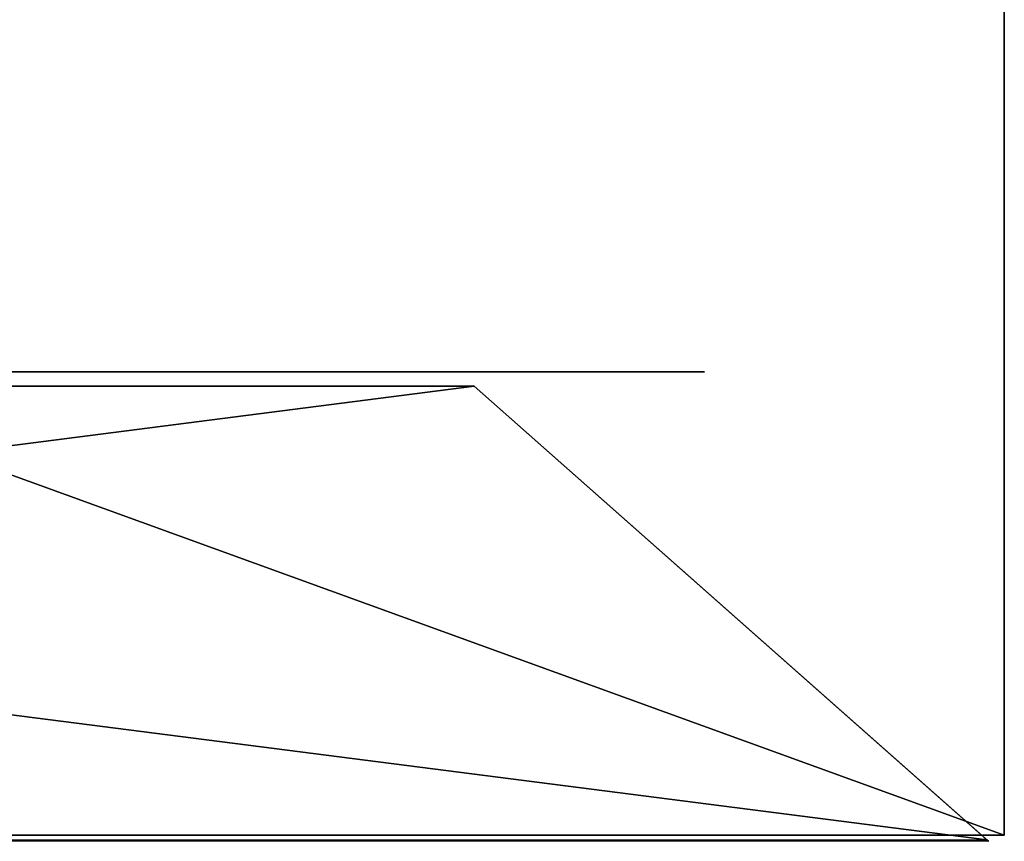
# Model space of a CAD drawing. Header units: millimetres. Extents: x 75 to 225, y 0 to 60.
# Tile 3 of 4: x 189 to 225, y 0 to 30. Entities that reach past the tile are written whole.
import ezdxf

# ---------------------------------------------------------------- set-up
doc = ezdxf.new("R2010")
doc.units = ezdxf.units.MM
doc.header["$LTSCALE"] = 41.718519
for name, color, linetype in [('1', 7, 'CONTINUOUS'), ('10', 7, 'CONTINUOUS'), ('11', 7, 'CONTINUOUS'), ('12', 7, 'CONTINUOUS'), ('13', 7, 'CONTINUOUS'), ('14', 7, 'CONTINUOUS'), ('16', 7, 'CONTINUOUS'), ('17', 7, 'CONTINUOUS'), ('18', 7, 'CONTINUOUS'), ('19', 7, 'CONTINUOUS'), ('2', 7, 'CONTINUOUS'), ('20', 7, 'CONTINUOUS'), ('21', 7, 'CONTINUOUS'), ('22', 7, 'CONTINUOUS'), ('23', 7, 'CONTINUOUS'), ('24', 7, 'CONTINUOUS'), ('3', 7, 'CONTINUOUS'), ('5', 7, 'CONTINUOUS'), ('6', 7, 'CONTINUOUS'), ('7', 7, 'CONTINUOUS'), ('8', 7, 'CONTINUOUS'), ('9', 7, 'CONTINUOUS')]:
    doc.layers.add(name, color=color, linetype=linetype)

msp = doc.modelspace()

# ---------------------------------------------------------------- linework, layer by layer
at = {"layer": '1', "linetype": 'Continuous'}
for points in [[(75, 0.3, -174.138), (225, 0.3, -174.138), (75, 54.7, -174.138), (75, 0.3, -174.138)], [(75, 54.7, -174.138), (225, 0.3, -174.138), (225, 54.7, -174.138), (75, 54.7, -174.138)]]:
    msp.add_3dface(points, dxfattribs=at)
at = {"layer": '10', "linetype": 'Continuous'}
for points in [[(225, 5.617, -196.576), (225, 5.617, -195.451), (225, 3.383, -196.576), (225, 5.617, -196.576)], [(225, 3.383, -196.576), (225, 5.617, -195.451), (225, 3.383, -195.451), (225, 3.383, -196.576)], [(225, 5.553, -196.826), (225, 5.617, -196.576), (225, 3.447, -196.826), (225, 5.553, -196.826)], [(225, 3.447, -196.826), (225, 5.617, -196.576), (225, 3.383, -196.576), (225, 3.447, -196.826)], [(225, 5.426, -197.013), (225, 5.553, -196.826), (225, 3.574, -197.013), (225, 5.426, -197.013)], [(225, 3.574, -197.013), (225, 5.553, -196.826), (225, 3.447, -196.826), (225, 3.574, -197.013)], [(225, 5.234, -197.138), (225, 5.426, -197.013), (225, 3.766, -197.138), (225, 5.234, -197.138)], [(225, 3.766, -197.138), (225, 5.426, -197.013), (225, 3.574, -197.013), (225, 3.766, -197.138)], [(225, 4.979, -197.201), (225, 5.234, -197.138), (225, 4.021, -197.201), (225, 4.979, -197.201)], [(225, 4.021, -197.201), (225, 5.234, -197.138), (225, 3.766, -197.138), (225, 4.021, -197.201)]]:
    msp.add_3dface(points, dxfattribs=at)
at = {"layer": '11', "linetype": 'Continuous'}
for points in [[(225, 5.617, -199.576), (225, 5.617, -199.076), (225, 3.383, -199.576), (225, 5.617, -199.576)], [(225, 3.383, -199.576), (225, 5.617, -199.076), (225, 3.383, -199.076), (225, 3.383, -199.576)], [(225, 3.383, -199.076), (225, 5.617, -199.076), (225, 5.553, -198.826), (225, 3.383, -199.076)], [(225, 5.553, -199.826), (225, 5.617, -199.576), (225, 3.447, -199.826), (225, 5.553, -199.826)], [(225, 3.447, -199.826), (225, 5.617, -199.576), (225, 3.383, -199.576), (225, 3.447, -199.826)], [(225, 5.426, -200.013), (225, 5.553, -199.826), (225, 3.574, -200.013), (225, 5.426, -200.013)], [(225, 3.574, -200.013), (225, 5.553, -199.826), (225, 3.447, -199.826), (225, 3.574, -200.013)], [(225, 3.447, -198.826), (225, 3.383, -199.076), (225, 5.553, -198.826), (225, 3.447, -198.826)], [(225, 5.426, -198.638), (225, 3.447, -198.826), (225, 5.553, -198.826), (225, 5.426, -198.638)], [(225, 5.234, -200.138), (225, 5.426, -200.013), (225, 3.766, -200.138), (225, 5.234, -200.138)], [(225, 3.766, -200.138), (225, 5.426, -200.013), (225, 3.574, -200.013), (225, 3.766, -200.138)], [(225, 3.574, -198.638), (225, 3.447, -198.826), (225, 5.426, -198.638), (225, 3.574, -198.638)], [(225, 5.234, -198.513), (225, 3.574, -198.638), (225, 5.426, -198.638), (225, 5.234, -198.513)], [(225, 4.979, -200.201), (225, 5.234, -200.138), (225, 4.021, -200.201), (225, 4.979, -200.201)], [(225, 4.021, -200.201), (225, 5.234, -200.138), (225, 3.766, -200.138), (225, 4.021, -200.201)], [(225, 3.766, -198.513), (225, 3.574, -198.638), (225, 5.234, -198.513), (225, 3.766, -198.513)], [(225, 4.979, -198.451), (225, 3.766, -198.513), (225, 5.234, -198.513), (225, 4.979, -198.451)], [(225, 4.021, -198.451), (225, 3.766, -198.513), (225, 4.979, -198.451), (225, 4.021, -198.451)]]:
    msp.add_3dface(points, dxfattribs=at)
at = {"layer": '12', "linetype": 'Continuous'}
for points in [[(205.553, 16.763, -193.585), (224.415, 0.075, -174.723), (75.585, 0.075, -174.723), (205.553, 16.763, -193.585)], [(94.447, 16.763, -193.585), (205.553, 16.763, -193.585), (75.585, 0.075, -174.723), (94.447, 16.763, -193.585)]]:
    msp.add_3dface(points, dxfattribs=at)
at = {"layer": '13', "linetype": 'Continuous'}
for points in [[(224.415, 0.075, -174.723), (205.553, 16.763, -193.585), (205.553, 16.763, -304.691), (224.415, 0.075, -174.723)], [(224.358, 0.126, -323.496), (224.415, 0.075, -174.723), (205.553, 16.763, -304.691), (224.358, 0.126, -323.496)], [(224.389, 0.098, -323.53), (224.415, 0.075, -174.723), (224.358, 0.126, -323.496), (224.389, 0.098, -323.53)], [(224.415, 0.075, -323.564), (224.415, 0.075, -174.723), (224.389, 0.098, -323.53), (224.415, 0.075, -323.564)]]:
    msp.add_3dface(points, dxfattribs=at)
at = {"layer": '14', "linetype": 'Continuous'}
for points in [[(75.642, 0.126, -323.496), (224.358, 0.126, -323.496), (94.447, 16.763, -304.691), (75.642, 0.126, -323.496)], [(224.358, 0.126, -323.496), (205.553, 16.763, -304.691), (94.447, 16.763, -304.691), (224.358, 0.126, -323.496)]]:
    msp.add_3dface(points, dxfattribs=at)
at = {"layer": '16', "color": 18, "linetype": 'Continuous', "true_color": 0x640303}
for points in [[(224.99, 6, -177.513), (224.99, 6, -177.138), (224.99, 3.383, -177.513), (224.99, 6, -177.513)], [(224.99, 3.383, -177.513), (224.99, 6, -177.138), (224.99, 3, -177.138), (224.99, 3.383, -177.513)], [(224.99, 3.383, -179.388), (224.99, 3.383, -177.513), (224.99, 3, -179.388), (224.99, 3.383, -179.388)], [(224.99, 3, -179.388), (224.99, 3.383, -177.513), (224.99, 3, -177.138), (224.99, 3, -179.388)]]:
    msp.add_3dface(points, dxfattribs=at)
at = {"layer": '17', "color": 18, "linetype": 'Continuous', "true_color": 0x640303}
for points in [[(224.99, 6, -181.388), (224.99, 6, -180.888), (224.99, 5.617, -181.388), (224.99, 6, -181.388)], [(224.99, 6, -180.888), (224.99, 5.936, -180.576), (224.99, 5.617, -180.888), (224.99, 6, -180.888)], [(224.99, 6, -180.888), (224.99, 5.617, -180.888), (224.99, 5.617, -181.388), (224.99, 6, -180.888)], [(224.99, 5.936, -181.701), (224.99, 6, -181.388), (224.99, 5.553, -181.638), (224.99, 5.936, -181.701)], [(224.99, 5.553, -181.638), (224.99, 6, -181.388), (224.99, 5.617, -181.388), (224.99, 5.553, -181.638)], [(224.99, 5.809, -181.951), (224.99, 5.936, -181.701), (224.99, 5.234, -181.951), (224.99, 5.809, -181.951)], [(224.99, 5.234, -181.951), (224.99, 5.936, -181.701), (224.99, 5.426, -181.826), (224.99, 5.234, -181.951)], [(224.99, 5.426, -181.826), (224.99, 5.936, -181.701), (224.99, 5.553, -181.638), (224.99, 5.426, -181.826)], [(224.99, 5.936, -180.576), (224.99, 5.809, -180.326), (224.99, 5.426, -180.451), (224.99, 5.936, -180.576)], [(224.99, 5.617, -180.888), (224.99, 5.936, -180.576), (224.99, 5.553, -180.638), (224.99, 5.617, -180.888)], [(224.99, 5.553, -180.638), (224.99, 5.936, -180.576), (224.99, 5.426, -180.451), (224.99, 5.553, -180.638)], [(224.99, 5.553, -182.201), (224.99, 5.809, -181.951), (224.99, 3.447, -182.201), (224.99, 5.553, -182.201)], [(224.99, 3.447, -182.201), (224.99, 5.809, -181.951), (224.99, 4.979, -182.013), (224.99, 3.447, -182.201)], [(224.99, 4.979, -182.013), (224.99, 5.809, -181.951), (224.99, 5.234, -181.951), (224.99, 4.979, -182.013)], [(224.99, 5.809, -180.326), (224.99, 5.553, -180.076), (224.99, 5.234, -180.326), (224.99, 5.809, -180.326)], [(224.99, 5.426, -180.451), (224.99, 5.809, -180.326), (224.99, 5.234, -180.326), (224.99, 5.426, -180.451)], [(224.99, 5.298, -182.326), (224.99, 5.553, -182.201), (224.99, 3.702, -182.326), (224.99, 5.298, -182.326)], [(224.99, 3.702, -182.326), (224.99, 5.553, -182.201), (224.99, 3.447, -182.201), (224.99, 3.702, -182.326)], [(224.99, 3.447, -180.076), (224.99, 3.191, -180.326), (224.99, 5.553, -180.076), (224.99, 3.447, -180.076)], [(224.99, 5.553, -180.076), (224.99, 3.191, -180.326), (224.99, 4.021, -180.263), (224.99, 5.553, -180.076)], [(224.99, 5.298, -179.951), (224.99, 3.447, -180.076), (224.99, 5.553, -180.076), (224.99, 5.298, -179.951)], [(224.99, 5.234, -180.326), (224.99, 5.553, -180.076), (224.99, 4.979, -180.263), (224.99, 5.234, -180.326)], [(224.99, 4.979, -180.263), (224.99, 5.553, -180.076), (224.99, 4.021, -180.263), (224.99, 4.979, -180.263)], [(224.99, 4.979, -182.388), (224.99, 5.298, -182.326), (224.99, 4.021, -182.388), (224.99, 4.979, -182.388)], [(224.99, 4.021, -182.388), (224.99, 5.298, -182.326), (224.99, 3.702, -182.326), (224.99, 4.021, -182.388)], [(224.99, 3.702, -179.951), (224.99, 3.447, -180.076), (224.99, 5.298, -179.951), (224.99, 3.702, -179.951)], [(224.99, 4.979, -179.888), (224.99, 3.702, -179.951), (224.99, 5.298, -179.951), (224.99, 4.979, -179.888)], [(224.99, 4.021, -182.013), (224.99, 3.447, -182.201), (224.99, 4.979, -182.013), (224.99, 4.021, -182.013)], [(224.99, 4.021, -179.888), (224.99, 3.702, -179.951), (224.99, 4.979, -179.888), (224.99, 4.021, -179.888)], [(224.99, 3.766, -181.951), (224.99, 3.447, -182.201), (224.99, 4.021, -182.013), (224.99, 3.766, -181.951)], [(224.99, 4.021, -180.263), (224.99, 3.191, -180.326), (224.99, 3.766, -180.326), (224.99, 4.021, -180.263)], [(224.99, 3.191, -181.951), (224.99, 3.447, -182.201), (224.99, 3.766, -181.951), (224.99, 3.191, -181.951)], [(224.99, 3.574, -181.826), (224.99, 3.191, -181.951), (224.99, 3.766, -181.951), (224.99, 3.574, -181.826)], [(224.99, 3.191, -180.326), (224.99, 3.064, -180.576), (224.99, 3.766, -180.326), (224.99, 3.191, -180.326)], [(224.99, 3.766, -180.326), (224.99, 3.064, -180.576), (224.99, 3.574, -180.451), (224.99, 3.766, -180.326)], [(224.99, 3.064, -181.701), (224.99, 3.191, -181.951), (224.99, 3.574, -181.826), (224.99, 3.064, -181.701)], [(224.99, 3.447, -181.638), (224.99, 3.064, -181.701), (224.99, 3.574, -181.826), (224.99, 3.447, -181.638)], [(224.99, 3.574, -180.451), (224.99, 3.064, -180.576), (224.99, 3.447, -180.638), (224.99, 3.574, -180.451)], [(224.99, 3.383, -181.388), (224.99, 3.064, -181.701), (224.99, 3.447, -181.638), (224.99, 3.383, -181.388)], [(224.99, 3.064, -180.576), (224.99, 3, -180.888), (224.99, 3.447, -180.638), (224.99, 3.064, -180.576)], [(224.99, 3.447, -180.638), (224.99, 3, -180.888), (224.99, 3.383, -180.888), (224.99, 3.447, -180.638)], [(224.99, 3, -181.388), (224.99, 3.064, -181.701), (224.99, 3.383, -181.388), (224.99, 3, -181.388)], [(224.99, 3, -180.888), (224.99, 3, -181.388), (224.99, 3.383, -180.888), (224.99, 3, -180.888)], [(224.99, 3.383, -180.888), (224.99, 3, -181.388), (224.99, 3.383, -181.388), (224.99, 3.383, -180.888)]]:
    msp.add_3dface(points, dxfattribs=at)
at = {"layer": '18', "color": 18, "linetype": 'Continuous', "true_color": 0x640303}
for points in [[(224.99, 3, -184.638), (224.99, 5.362, -185.513), (224.99, 6, -185.326), (224.99, 3, -184.638)], [(224.99, 6, -185.326), (224.99, 5.362, -185.513), (224.99, 6, -185.888), (224.99, 6, -185.326)], [(224.99, 6, -185.888), (224.99, 5.362, -185.513), (224.99, 3, -185.888), (224.99, 6, -185.888)], [(224.99, 3.319, -184.388), (224.99, 3, -184.638), (224.99, 6, -185.326), (224.99, 3.319, -184.388)], [(224.99, 5.362, -183.263), (224.99, 3, -184.138), (224.99, 6, -183.451), (224.99, 5.362, -183.263)], [(224.99, 6, -183.451), (224.99, 3, -184.138), (224.99, 3.319, -184.388), (224.99, 6, -183.451)], [(224.99, 3, -183.263), (224.99, 5.362, -183.263), (224.99, 6, -182.888), (224.99, 3, -183.263)], [(224.99, 6, -182.888), (224.99, 5.362, -183.263), (224.99, 6, -183.451), (224.99, 6, -182.888)], [(224.99, 3, -182.888), (224.99, 3, -183.263), (224.99, 6, -182.888), (224.99, 3, -182.888)], [(224.99, 3, -185.888), (224.99, 5.362, -185.513), (224.99, 3, -185.513), (224.99, 3, -185.888)], [(224.99, 3, -184.138), (224.99, 3, -184.638), (224.99, 3.319, -184.388), (224.99, 3, -184.138)]]:
    msp.add_3dface(points, dxfattribs=at)
at = {"layer": '19', "color": 18, "linetype": 'Continuous', "true_color": 0x640303}
for points in [[(224.99, 6, -186.388), (224.99, 3, -186.388), (224.99, 3.383, -186.763), (224.99, 6, -186.388)], [(224.99, 6, -187.888), (224.99, 6, -186.388), (224.99, 5.617, -186.763), (224.99, 6, -187.888)], [(224.99, 5.617, -186.763), (224.99, 6, -186.388), (224.99, 4.723, -186.763), (224.99, 5.617, -186.763)], [(224.99, 4.723, -186.763), (224.99, 6, -186.388), (224.99, 4.34, -186.763), (224.99, 4.723, -186.763)], [(224.99, 4.34, -186.763), (224.99, 6, -186.388), (224.99, 3.383, -186.763), (224.99, 4.34, -186.763)], [(224.99, 5.936, -188.201), (224.99, 6, -187.888), (224.99, 5.553, -188.138), (224.99, 5.936, -188.201)], [(224.99, 6, -187.888), (224.99, 5.617, -186.763), (224.99, 5.617, -187.951), (224.99, 6, -187.888)], [(224.99, 5.553, -188.138), (224.99, 6, -187.888), (224.99, 5.617, -187.951), (224.99, 5.553, -188.138)], [(224.99, 5.745, -188.451), (224.99, 5.936, -188.201), (224.99, 4.596, -188.451), (224.99, 5.745, -188.451)], [(224.99, 4.596, -188.451), (224.99, 5.936, -188.201), (224.99, 5.234, -188.326), (224.99, 4.596, -188.451)], [(224.99, 5.234, -188.326), (224.99, 5.936, -188.201), (224.99, 5.426, -188.263), (224.99, 5.234, -188.326)], [(224.99, 5.426, -188.263), (224.99, 5.936, -188.201), (224.99, 5.553, -188.138), (224.99, 5.426, -188.263)], [(224.99, 5.489, -188.638), (224.99, 5.745, -188.451), (224.99, 4.851, -188.638), (224.99, 5.489, -188.638)], [(224.99, 4.851, -188.638), (224.99, 5.745, -188.451), (224.99, 4.596, -188.451), (224.99, 4.851, -188.638)], [(224.99, 5.298, -188.701), (224.99, 5.489, -188.638), (224.99, 5.043, -188.701), (224.99, 5.298, -188.701)], [(224.99, 5.043, -188.701), (224.99, 5.489, -188.638), (224.99, 4.851, -188.638), (224.99, 5.043, -188.701)], [(224.99, 5.106, -188.326), (224.99, 4.596, -188.451), (224.99, 5.234, -188.326), (224.99, 5.106, -188.326)], [(224.99, 4.532, -188.326), (224.99, 4.596, -188.451), (224.99, 5.106, -188.326), (224.99, 4.532, -188.326)], [(224.99, 4.915, -188.263), (224.99, 4.532, -188.326), (224.99, 5.106, -188.326), (224.99, 4.915, -188.263)], [(224.99, 4.532, -188.326), (224.99, 4.915, -188.263), (224.99, 3.957, -188.326), (224.99, 4.532, -188.326)], [(224.99, 4.915, -188.263), (224.99, 4.787, -188.138), (224.99, 4.149, -188.263), (224.99, 4.915, -188.263)], [(224.99, 3.957, -188.326), (224.99, 4.915, -188.263), (224.99, 4.149, -188.263), (224.99, 3.957, -188.326)], [(224.99, 4.787, -188.138), (224.99, 4.723, -187.951), (224.99, 4.277, -188.138), (224.99, 4.787, -188.138)], [(224.99, 4.149, -188.263), (224.99, 4.787, -188.138), (224.99, 4.277, -188.138), (224.99, 4.149, -188.263)], [(224.99, 4.723, -187.951), (224.99, 4.723, -186.763), (224.99, 4.34, -187.951), (224.99, 4.723, -187.951)], [(224.99, 4.34, -187.951), (224.99, 4.723, -186.763), (224.99, 4.34, -186.763), (224.99, 4.34, -187.951)], [(224.99, 4.277, -188.138), (224.99, 4.723, -187.951), (224.99, 4.34, -187.951), (224.99, 4.277, -188.138)], [(224.99, 4.468, -188.451), (224.99, 4.532, -188.326), (224.99, 3.255, -188.451), (224.99, 4.468, -188.451)], [(224.99, 3.255, -188.451), (224.99, 4.532, -188.326), (224.99, 3.957, -188.326), (224.99, 3.255, -188.451)], [(224.99, 4.213, -188.638), (224.99, 4.468, -188.451), (224.99, 3.511, -188.638), (224.99, 4.213, -188.638)], [(224.99, 3.511, -188.638), (224.99, 4.468, -188.451), (224.99, 3.255, -188.451), (224.99, 3.511, -188.638)], [(224.99, 4.021, -188.701), (224.99, 4.213, -188.638), (224.99, 3.702, -188.701), (224.99, 4.021, -188.701)], [(224.99, 3.702, -188.701), (224.99, 4.213, -188.638), (224.99, 3.511, -188.638), (224.99, 3.702, -188.701)], [(224.99, 3.255, -188.451), (224.99, 3.957, -188.326), (224.99, 3.766, -188.326), (224.99, 3.255, -188.451)], [(224.99, 3.574, -188.263), (224.99, 3.255, -188.451), (224.99, 3.766, -188.326), (224.99, 3.574, -188.263)], [(224.99, 3.064, -188.201), (224.99, 3.255, -188.451), (224.99, 3.574, -188.263), (224.99, 3.064, -188.201)], [(224.99, 3.447, -188.138), (224.99, 3.064, -188.201), (224.99, 3.574, -188.263), (224.99, 3.447, -188.138)], [(224.99, 3.383, -187.951), (224.99, 3.064, -188.201), (224.99, 3.447, -188.138), (224.99, 3.383, -187.951)], [(224.99, 3, -187.888), (224.99, 3.064, -188.201), (224.99, 3.383, -187.951), (224.99, 3, -187.888)], [(224.99, 3, -186.388), (224.99, 3, -187.888), (224.99, 3.383, -186.763), (224.99, 3, -186.388)], [(224.99, 3.383, -186.763), (224.99, 3, -187.888), (224.99, 3.383, -187.951), (224.99, 3.383, -186.763)]]:
    msp.add_3dface(points, dxfattribs=at)
at = {"layer": '2', "linetype": 'Continuous'}
for points in [[(225, 54.7, -174.138), (225, 0.3, -174.138), (225, 3, -177.138), (225, 54.7, -174.138)], [(225, 54.7, -174.138), (225, 0.3, -324.138), (225, 54.7, -324.138), (225, 54.7, -174.138)], [(225, 0.3, -324.138), (225, 54.7, -174.138), (225, 5.553, -200.388), (225, 0.3, -324.138)], [(225, 6, -177.138), (225, 54.7, -174.138), (225, 3, -177.138), (225, 6, -177.138)], [(225, 54.7, -174.138), (225, 6, -177.138), (225, 6, -177.513), (225, 54.7, -174.138)], [(225, 3.383, -179.388), (225, 54.7, -174.138), (225, 6, -177.513), (225, 3.383, -179.388)], [(225, 54.7, -174.138), (225, 3.383, -179.388), (225, 4.021, -179.888), (225, 54.7, -174.138)], [(225, 6, -180.888), (225, 54.7, -174.138), (225, 5.936, -180.576), (225, 6, -180.888)], [(225, 54.7, -174.138), (225, 6, -180.888), (225, 6, -181.388), (225, 54.7, -174.138)], [(225, 5.936, -180.576), (225, 54.7, -174.138), (225, 5.809, -180.326), (225, 5.936, -180.576)], [(225, 5.809, -180.326), (225, 54.7, -174.138), (225, 5.553, -180.076), (225, 5.809, -180.326)], [(225, 5.553, -180.076), (225, 54.7, -174.138), (225, 5.298, -179.951), (225, 5.553, -180.076)], [(225, 5.298, -179.951), (225, 54.7, -174.138), (225, 4.979, -179.888), (225, 5.298, -179.951)], [(225, 4.979, -179.888), (225, 54.7, -174.138), (225, 4.021, -179.888), (225, 4.979, -179.888)], [(225, 4.979, -182.388), (225, 54.7, -174.138), (225, 5.298, -182.326), (225, 4.979, -182.388)], [(225, 54.7, -174.138), (225, 4.979, -182.388), (225, 3, -182.888), (225, 54.7, -174.138)], [(225, 5.298, -182.326), (225, 54.7, -174.138), (225, 5.553, -182.201), (225, 5.298, -182.326)], [(225, 5.553, -182.201), (225, 54.7, -174.138), (225, 5.809, -181.951), (225, 5.553, -182.201)], [(225, 5.809, -181.951), (225, 54.7, -174.138), (225, 5.936, -181.701), (225, 5.809, -181.951)], [(225, 5.936, -181.701), (225, 54.7, -174.138), (225, 6, -181.388), (225, 5.936, -181.701)], [(225, 6, -185.888), (225, 54.7, -174.138), (225, 6, -185.326), (225, 6, -185.888)], [(225, 54.7, -174.138), (225, 6, -185.888), (225, 6, -186.388), (225, 54.7, -174.138)], [(225, 6, -185.326), (225, 54.7, -174.138), (225, 3.319, -184.388), (225, 6, -185.326)], [(225, 3.319, -184.388), (225, 54.7, -174.138), (225, 6, -183.451), (225, 3.319, -184.388)], [(225, 6, -183.451), (225, 54.7, -174.138), (225, 6, -182.888), (225, 6, -183.451)], [(225, 6, -182.888), (225, 54.7, -174.138), (225, 3, -182.888), (225, 6, -182.888)], [(225, 5.298, -188.701), (225, 54.7, -174.138), (225, 5.489, -188.638), (225, 5.298, -188.701)], [(225, 54.7, -174.138), (225, 5.298, -188.701), (225, 6, -190.201), (225, 54.7, -174.138)], [(225, 5.489, -188.638), (225, 54.7, -174.138), (225, 5.745, -188.451), (225, 5.489, -188.638)], [(225, 5.745, -188.451), (225, 54.7, -174.138), (225, 5.936, -188.201), (225, 5.745, -188.451)], [(225, 5.936, -188.201), (225, 54.7, -174.138), (225, 6, -187.888), (225, 5.936, -188.201)], [(225, 6, -187.888), (225, 54.7, -174.138), (225, 6, -186.388), (225, 6, -187.888)], [(225, 6, -190.701), (225, 54.7, -174.138), (225, 6, -190.201), (225, 6, -190.701)], [(225, 54.7, -174.138), (225, 6, -190.701), (225, 3, -192.201), (225, 54.7, -174.138)], [(225, 5.489, -194.451), (225, 54.7, -174.138), (225, 5.745, -194.263), (225, 5.489, -194.451)], [(225, 54.7, -174.138), (225, 5.489, -194.451), (225, 6, -195.076), (225, 54.7, -174.138)], [(225, 5.745, -194.263), (225, 54.7, -174.138), (225, 5.936, -194.013), (225, 5.745, -194.263)], [(225, 5.936, -194.013), (225, 54.7, -174.138), (225, 6, -193.701), (225, 5.936, -194.013)], [(225, 6, -193.701), (225, 54.7, -174.138), (225, 6, -192.201), (225, 6, -193.701)], [(225, 6, -192.201), (225, 54.7, -174.138), (225, 3, -192.201), (225, 6, -192.201)], [(225, 6, -196.576), (225, 54.7, -174.138), (225, 6, -195.076), (225, 6, -196.576)], [(225, 54.7, -174.138), (225, 6, -196.576), (225, 5.936, -196.888), (225, 54.7, -174.138)], [(225, 5.298, -197.513), (225, 54.7, -174.138), (225, 5.553, -197.388), (225, 5.298, -197.513)], [(225, 54.7, -174.138), (225, 5.298, -197.513), (225, 4.979, -198.076), (225, 54.7, -174.138)], [(225, 5.553, -197.388), (225, 54.7, -174.138), (225, 5.809, -197.138), (225, 5.553, -197.388)], [(225, 5.809, -197.138), (225, 54.7, -174.138), (225, 5.936, -196.888), (225, 5.809, -197.138)], [(225, 6, -199.076), (225, 54.7, -174.138), (225, 5.936, -198.763), (225, 6, -199.076)], [(225, 54.7, -174.138), (225, 6, -199.076), (225, 6, -199.576), (225, 54.7, -174.138)], [(225, 5.936, -198.763), (225, 54.7, -174.138), (225, 5.809, -198.513), (225, 5.936, -198.763)], [(225, 5.809, -198.513), (225, 54.7, -174.138), (225, 5.553, -198.263), (225, 5.809, -198.513)], [(225, 5.553, -198.263), (225, 54.7, -174.138), (225, 5.298, -198.138), (225, 5.553, -198.263)], [(225, 5.298, -198.138), (225, 54.7, -174.138), (225, 4.979, -198.076), (225, 5.298, -198.138)], [(225, 5.553, -200.388), (225, 54.7, -174.138), (225, 5.809, -200.138), (225, 5.553, -200.388)], [(225, 5.809, -200.138), (225, 54.7, -174.138), (225, 5.936, -199.888), (225, 5.809, -200.138)], [(225, 5.936, -199.888), (225, 54.7, -174.138), (225, 6, -199.576), (225, 5.936, -199.888)], [(225, 3.383, -177.513), (225, 3.383, -179.388), (225, 6, -177.513), (225, 3.383, -177.513)], [(225, 6, -185.888), (225, 3, -185.888), (225, 3, -186.388), (225, 6, -185.888)], [(225, 6, -186.388), (225, 6, -185.888), (225, 3, -186.388), (225, 6, -186.388)], [(225, 6, -190.201), (225, 5.298, -188.701), (225, 3, -189.201), (225, 6, -190.201)], [(225, 6, -190.701), (225, 3, -191.701), (225, 3, -192.201), (225, 6, -190.701)], [(225, 5.489, -194.451), (225, 5.298, -194.513), (225, 6, -195.076), (225, 5.489, -194.451)], [(225, 6, -195.076), (225, 5.298, -194.513), (225, 3, -195.076), (225, 6, -195.076)], [(225, 5.298, -200.513), (225, 0.3, -324.138), (225, 5.553, -200.388), (225, 5.298, -200.513)], [(225, 3, -185.513), (225, 5.362, -185.513), (225, 3, -184.638), (225, 3, -185.513)], [(225, 5.362, -183.263), (225, 3, -183.263), (225, 3, -184.138), (225, 5.362, -183.263)], [(225, 4.979, -200.576), (225, 0.3, -324.138), (225, 5.298, -200.513), (225, 4.979, -200.576)], [(225, 5.298, -188.701), (225, 5.043, -188.701), (225, 3, -189.201), (225, 5.298, -188.701)], [(225, 5.043, -194.513), (225, 3, -194.576), (225, 5.298, -194.513), (225, 5.043, -194.513)], [(225, 5.298, -194.513), (225, 3, -194.576), (225, 3, -195.076), (225, 5.298, -194.513)], [(225, 5.298, -197.513), (225, 4.979, -197.576), (225, 4.021, -198.076), (225, 5.298, -197.513)], [(225, 4.979, -198.076), (225, 5.298, -197.513), (225, 4.021, -198.076), (225, 4.979, -198.076)], [(225, 5.043, -188.701), (225, 4.851, -188.638), (225, 4.021, -188.701), (225, 5.043, -188.701)], [(225, 5.043, -188.701), (225, 4.021, -188.701), (225, 3, -189.201), (225, 5.043, -188.701)], [(225, 4.851, -194.451), (225, 3, -194.576), (225, 5.043, -194.513), (225, 4.851, -194.451)], [(225, 4.021, -200.576), (225, 0.3, -324.138), (225, 4.979, -200.576), (225, 4.021, -200.576)], [(225, 4.979, -182.388), (225, 4.021, -182.388), (225, 3, -182.888), (225, 4.979, -182.388)], [(225, 4.979, -197.576), (225, 4.021, -197.576), (225, 3.702, -198.138), (225, 4.979, -197.576)], [(225, 4.021, -198.076), (225, 4.979, -197.576), (225, 3.702, -198.138), (225, 4.021, -198.076)], [(225, 4.851, -188.638), (225, 4.596, -188.451), (225, 4.213, -188.638), (225, 4.851, -188.638)], [(225, 4.021, -188.701), (225, 4.851, -188.638), (225, 4.213, -188.638), (225, 4.021, -188.701)], [(225, 4.596, -194.263), (225, 3, -194.576), (225, 4.851, -194.451), (225, 4.596, -194.263)], [(225, 4.596, -188.451), (225, 4.532, -188.326), (225, 4.468, -188.451), (225, 4.596, -188.451)], [(225, 4.213, -188.638), (225, 4.596, -188.451), (225, 4.468, -188.451), (225, 4.213, -188.638)], [(225, 4.468, -194.013), (225, 3, -194.576), (225, 4.596, -194.263), (225, 4.468, -194.013)], [(225, 4.34, -193.638), (225, 4.34, -192.576), (225, 3, -194.138), (225, 4.34, -193.638)], [(225, 3, -194.138), (225, 4.34, -192.576), (225, 3, -192.576), (225, 3, -194.138)], [(225, 3.702, -200.513), (225, 0.3, -324.138), (225, 4.021, -200.576), (225, 3.702, -200.513)], [(225, 4.021, -179.888), (225, 3.383, -179.388), (225, 3.702, -179.951), (225, 4.021, -179.888)], [(225, 4.021, -182.388), (225, 3.702, -182.326), (225, 3, -182.888), (225, 4.021, -182.388)], [(225, 4.021, -188.701), (225, 3.702, -188.701), (225, 3, -189.201), (225, 4.021, -188.701)], [(225, 4.021, -197.576), (225, 3.702, -197.513), (225, 3.191, -198.513), (225, 4.021, -197.576)], [(225, 3.702, -198.138), (225, 4.021, -197.576), (225, 3.447, -198.263), (225, 3.702, -198.138)], [(225, 3.447, -198.263), (225, 4.021, -197.576), (225, 3.191, -198.513), (225, 3.447, -198.263)], [(225, 3.766, -189.826), (225, 3, -189.576), (225, 3, -191.326), (225, 3.766, -189.826)], [(225, 3.766, -191.076), (225, 3.766, -189.826), (225, 3, -191.326), (225, 3.766, -191.076)], [(225, 3.447, -200.388), (225, 0.3, -324.138), (225, 3.702, -200.513), (225, 3.447, -200.388)], [(225, 3.702, -179.951), (225, 3.383, -179.388), (225, 3.447, -180.076), (225, 3.702, -179.951)], [(225, 3.702, -182.326), (225, 3.447, -182.201), (225, 3, -182.888), (225, 3.702, -182.326)], [(225, 3.702, -188.701), (225, 3.511, -188.638), (225, 3, -189.201), (225, 3.702, -188.701)], [(225, 3.702, -197.513), (225, 3.447, -197.388), (225, 3.191, -198.513), (225, 3.702, -197.513)], [(225, 3.511, -188.638), (225, 3.255, -188.451), (225, 3, -189.201), (225, 3.511, -188.638)], [(225, 3.191, -200.138), (225, 0.3, -324.138), (225, 3.447, -200.388), (225, 3.191, -200.138)], [(225, 3.447, -180.076), (225, 3.383, -179.388), (225, 3.191, -180.326), (225, 3.447, -180.076)], [(225, 3.447, -182.201), (225, 3.191, -181.951), (225, 3, -182.888), (225, 3.447, -182.201)], [(225, 3.447, -197.388), (225, 3.191, -197.138), (225, 3.064, -198.763), (225, 3.447, -197.388)], [(225, 3.191, -198.513), (225, 3.447, -197.388), (225, 3.064, -198.763), (225, 3.191, -198.513)], [(225, 3.383, -179.388), (225, 3, -179.388), (225, 3.064, -180.576), (225, 3.383, -179.388)], [(225, 3.191, -180.326), (225, 3.383, -179.388), (225, 3.064, -180.576), (225, 3.191, -180.326)], [(225, 3.255, -188.451), (225, 3.064, -188.201), (225, 3, -189.201), (225, 3.255, -188.451)], [(225, 3.064, -199.888), (225, 0.3, -324.138), (225, 3.191, -200.138), (225, 3.064, -199.888)], [(225, 3.191, -181.951), (225, 3.064, -181.701), (225, 3, -182.888), (225, 3.191, -181.951)], [(225, 3.191, -197.138), (225, 3.064, -196.888), (225, 3, -199.076), (225, 3.191, -197.138)], [(225, 3.064, -198.763), (225, 3.191, -197.138), (225, 3, -199.076), (225, 3.064, -198.763)], [(225, 3, -199.576), (225, 0.3, -324.138), (225, 3.064, -199.888), (225, 3, -199.576)], [(225, 3.064, -180.576), (225, 3, -179.388), (225, 3, -180.888), (225, 3.064, -180.576)], [(225, 3.064, -181.701), (225, 3, -181.388), (225, 3, -182.888), (225, 3.064, -181.701)], [(225, 3.064, -188.201), (225, 3, -187.888), (225, 3, -189.201), (225, 3.064, -188.201)], [(225, 3.064, -196.888), (225, 3, -196.576), (225, 3, -199.076), (225, 3.064, -196.888)], [(225, 0.3, -174.138), (225, 0.3, -324.138), (225, 3, -177.138), (225, 0.3, -174.138)], [(225, 3, -177.138), (225, 0.3, -324.138), (225, 3, -179.388), (225, 3, -177.138)], [(225, 3, -179.388), (225, 0.3, -324.138), (225, 3, -180.888), (225, 3, -179.388)], [(225, 3, -180.888), (225, 0.3, -324.138), (225, 3, -181.388), (225, 3, -180.888)], [(225, 3, -181.388), (225, 0.3, -324.138), (225, 3, -182.888), (225, 3, -181.388)], [(225, 3, -185.513), (225, 0.3, -324.138), (225, 3, -185.888), (225, 3, -185.513)], [(225, 0.3, -324.138), (225, 3, -185.513), (225, 3, -184.638), (225, 0.3, -324.138)], [(225, 3, -185.888), (225, 0.3, -324.138), (225, 3, -186.388), (225, 3, -185.888)], [(225, 3, -182.888), (225, 0.3, -324.138), (225, 3, -183.263), (225, 3, -182.888)], [(225, 3, -183.263), (225, 0.3, -324.138), (225, 3, -184.138), (225, 3, -183.263)], [(225, 3, -184.138), (225, 0.3, -324.138), (225, 3, -184.638), (225, 3, -184.138)], [(225, 3, -186.388), (225, 0.3, -324.138), (225, 3, -187.888), (225, 3, -186.388)], [(225, 3, -187.888), (225, 0.3, -324.138), (225, 3, -189.201), (225, 3, -187.888)], [(225, 3, -189.201), (225, 0.3, -324.138), (225, 3, -189.576), (225, 3, -189.201)], [(225, 3, -189.576), (225, 0.3, -324.138), (225, 3, -191.326), (225, 3, -189.576)], [(225, 3, -191.326), (225, 0.3, -324.138), (225, 3, -191.701), (225, 3, -191.326)], [(225, 3, -191.701), (225, 0.3, -324.138), (225, 3, -192.201), (225, 3, -191.701)], [(225, 3, -194.138), (225, 0.3, -324.138), (225, 3, -194.576), (225, 3, -194.138)], [(225, 0.3, -324.138), (225, 3, -194.138), (225, 3, -192.576), (225, 0.3, -324.138)], [(225, 3, -194.576), (225, 0.3, -324.138), (225, 3, -195.076), (225, 3, -194.576)], [(225, 3, -192.201), (225, 0.3, -324.138), (225, 3, -192.576), (225, 3, -192.201)], [(225, 3, -195.076), (225, 0.3, -324.138), (225, 3, -196.576), (225, 3, -195.076)], [(225, 3, -196.576), (225, 0.3, -324.138), (225, 3, -199.076), (225, 3, -196.576)], [(225, 3, -199.076), (225, 0.3, -324.138), (225, 3, -199.576), (225, 3, -199.076)]]:
    msp.add_3dface(points, dxfattribs=at)
at = {"layer": '20', "color": 18, "linetype": 'Continuous', "true_color": 0x640303}
for points in [[(224.99, 3, -191.701), (224.99, 6, -190.701), (224.99, 3, -191.326), (224.99, 3, -191.701)], [(224.99, 3, -191.326), (224.99, 6, -190.701), (224.99, 3.766, -191.076), (224.99, 3, -191.326)], [(224.99, 3.766, -191.076), (224.99, 6, -190.701), (224.99, 4.021, -191.013), (224.99, 3.766, -191.076)], [(224.99, 6, -190.701), (224.99, 6, -190.201), (224.99, 5.745, -190.451), (224.99, 6, -190.701)], [(224.99, 6, -190.701), (224.99, 5.745, -190.451), (224.99, 4.021, -191.013), (224.99, 6, -190.701)], [(224.99, 6, -190.201), (224.99, 3, -189.201), (224.99, 4.021, -189.888), (224.99, 6, -190.201)], [(224.99, 5.745, -190.451), (224.99, 6, -190.201), (224.99, 4.021, -189.888), (224.99, 5.745, -190.451)], [(224.99, 3.766, -189.826), (224.99, 3.766, -191.076), (224.99, 4.021, -189.888), (224.99, 3.766, -189.826)], [(224.99, 4.021, -189.888), (224.99, 3.766, -191.076), (224.99, 4.021, -191.013), (224.99, 4.021, -189.888)], [(224.99, 3, -189.201), (224.99, 3.766, -189.826), (224.99, 4.021, -189.888), (224.99, 3, -189.201)], [(224.99, 3, -189.576), (224.99, 3.766, -189.826), (224.99, 3, -189.201), (224.99, 3, -189.576)]]:
    msp.add_3dface(points, dxfattribs=at)
at = {"layer": '21', "color": 18, "linetype": 'Continuous', "true_color": 0x640303}
for points in [[(224.99, 3, -192.576), (224.99, 4.34, -192.576), (224.99, 6, -192.201), (224.99, 3, -192.576)], [(224.99, 6, -192.201), (224.99, 4.34, -192.576), (224.99, 4.723, -192.576), (224.99, 6, -192.201)], [(224.99, 3, -192.201), (224.99, 3, -192.576), (224.99, 6, -192.201), (224.99, 3, -192.201)], [(224.99, 6, -193.701), (224.99, 6, -192.201), (224.99, 5.681, -192.576), (224.99, 6, -193.701)], [(224.99, 5.681, -192.576), (224.99, 6, -192.201), (224.99, 4.723, -192.576), (224.99, 5.681, -192.576)], [(224.99, 5.936, -194.013), (224.99, 6, -193.701), (224.99, 5.617, -193.951), (224.99, 5.936, -194.013)], [(224.99, 5.617, -193.951), (224.99, 6, -193.701), (224.99, 5.681, -193.763), (224.99, 5.617, -193.951)], [(224.99, 5.681, -193.763), (224.99, 6, -193.701), (224.99, 5.681, -192.576), (224.99, 5.681, -193.763)], [(224.99, 5.745, -194.263), (224.99, 5.936, -194.013), (224.99, 5.298, -194.138), (224.99, 5.745, -194.263)], [(224.99, 5.298, -194.138), (224.99, 5.936, -194.013), (224.99, 5.489, -194.076), (224.99, 5.298, -194.138)], [(224.99, 5.489, -194.076), (224.99, 5.936, -194.013), (224.99, 5.617, -193.951), (224.99, 5.489, -194.076)], [(224.99, 5.489, -194.451), (224.99, 5.745, -194.263), (224.99, 4.851, -194.451), (224.99, 5.489, -194.451)], [(224.99, 4.851, -194.451), (224.99, 5.745, -194.263), (224.99, 4.596, -194.263), (224.99, 4.851, -194.451)], [(224.99, 4.596, -194.263), (224.99, 5.745, -194.263), (224.99, 5.298, -194.138), (224.99, 4.596, -194.263)], [(224.99, 5.298, -194.513), (224.99, 5.489, -194.451), (224.99, 5.043, -194.513), (224.99, 5.298, -194.513)], [(224.99, 5.043, -194.513), (224.99, 5.489, -194.451), (224.99, 4.851, -194.451), (224.99, 5.043, -194.513)], [(224.99, 5.106, -194.138), (224.99, 4.596, -194.263), (224.99, 5.298, -194.138), (224.99, 5.106, -194.138)], [(224.99, 4.915, -194.076), (224.99, 4.596, -194.263), (224.99, 5.106, -194.138), (224.99, 4.915, -194.076)], [(224.99, 4.468, -194.013), (224.99, 4.596, -194.263), (224.99, 4.915, -194.076), (224.99, 4.468, -194.013)], [(224.99, 4.787, -193.951), (224.99, 4.468, -194.013), (224.99, 4.915, -194.076), (224.99, 4.787, -193.951)], [(224.99, 3, -194.138), (224.99, 4.468, -194.013), (224.99, 4.787, -193.951), (224.99, 3, -194.138)], [(224.99, 4.723, -193.763), (224.99, 3, -194.138), (224.99, 4.787, -193.951), (224.99, 4.723, -193.763)], [(224.99, 4.34, -192.576), (224.99, 4.34, -193.638), (224.99, 4.723, -192.576), (224.99, 4.34, -192.576)], [(224.99, 4.34, -193.638), (224.99, 3, -194.138), (224.99, 4.723, -193.763), (224.99, 4.34, -193.638)], [(224.99, 4.34, -193.638), (224.99, 4.723, -193.763), (224.99, 4.723, -192.576), (224.99, 4.34, -193.638)], [(224.99, 3, -194.576), (224.99, 4.468, -194.013), (224.99, 3, -194.138), (224.99, 3, -194.576)]]:
    msp.add_3dface(points, dxfattribs=at)
at = {"layer": '22', "color": 18, "linetype": 'Continuous', "true_color": 0x640303}
for points in [[(224.99, 5.936, -196.888), (224.99, 6, -196.576), (224.99, 5.553, -196.826), (224.99, 5.936, -196.888)], [(224.99, 6, -196.576), (224.99, 6, -195.076), (224.99, 5.617, -196.576), (224.99, 6, -196.576)], [(224.99, 5.553, -196.826), (224.99, 6, -196.576), (224.99, 5.617, -196.576), (224.99, 5.553, -196.826)], [(224.99, 6, -195.076), (224.99, 3, -195.076), (224.99, 3.383, -195.451), (224.99, 6, -195.076)], [(224.99, 5.617, -195.451), (224.99, 6, -195.076), (224.99, 3.383, -195.451), (224.99, 5.617, -195.451)], [(224.99, 6, -195.076), (224.99, 5.617, -195.451), (224.99, 5.617, -196.576), (224.99, 6, -195.076)], [(224.99, 5.809, -197.138), (224.99, 5.936, -196.888), (224.99, 5.234, -197.138), (224.99, 5.809, -197.138)], [(224.99, 5.234, -197.138), (224.99, 5.936, -196.888), (224.99, 5.426, -197.013), (224.99, 5.234, -197.138)], [(224.99, 5.426, -197.013), (224.99, 5.936, -196.888), (224.99, 5.553, -196.826), (224.99, 5.426, -197.013)], [(224.99, 5.553, -197.388), (224.99, 5.809, -197.138), (224.99, 3.447, -197.388), (224.99, 5.553, -197.388)], [(224.99, 3.447, -197.388), (224.99, 5.809, -197.138), (224.99, 4.979, -197.201), (224.99, 3.447, -197.388)], [(224.99, 4.979, -197.201), (224.99, 5.809, -197.138), (224.99, 5.234, -197.138), (224.99, 4.979, -197.201)], [(224.99, 5.298, -197.513), (224.99, 5.553, -197.388), (224.99, 3.702, -197.513), (224.99, 5.298, -197.513)], [(224.99, 3.702, -197.513), (224.99, 5.553, -197.388), (224.99, 3.447, -197.388), (224.99, 3.702, -197.513)], [(224.99, 4.979, -197.576), (224.99, 5.298, -197.513), (224.99, 4.021, -197.576), (224.99, 4.979, -197.576)], [(224.99, 4.021, -197.576), (224.99, 5.298, -197.513), (224.99, 3.702, -197.513), (224.99, 4.021, -197.576)], [(224.99, 4.021, -197.201), (224.99, 3.447, -197.388), (224.99, 4.979, -197.201), (224.99, 4.021, -197.201)], [(224.99, 3.766, -197.138), (224.99, 3.447, -197.388), (224.99, 4.021, -197.201), (224.99, 3.766, -197.138)], [(224.99, 3.191, -197.138), (224.99, 3.447, -197.388), (224.99, 3.766, -197.138), (224.99, 3.191, -197.138)], [(224.99, 3.574, -197.013), (224.99, 3.191, -197.138), (224.99, 3.766, -197.138), (224.99, 3.574, -197.013)], [(224.99, 3.064, -196.888), (224.99, 3.191, -197.138), (224.99, 3.574, -197.013), (224.99, 3.064, -196.888)], [(224.99, 3.447, -196.826), (224.99, 3.064, -196.888), (224.99, 3.574, -197.013), (224.99, 3.447, -196.826)], [(224.99, 3.383, -196.576), (224.99, 3.064, -196.888), (224.99, 3.447, -196.826), (224.99, 3.383, -196.576)], [(224.99, 3, -196.576), (224.99, 3.064, -196.888), (224.99, 3.383, -196.576), (224.99, 3, -196.576)], [(224.99, 3, -195.076), (224.99, 3, -196.576), (224.99, 3.383, -195.451), (224.99, 3, -195.076)], [(224.99, 3.383, -195.451), (224.99, 3, -196.576), (224.99, 3.383, -196.576), (224.99, 3.383, -195.451)]]:
    msp.add_3dface(points, dxfattribs=at)
at = {"layer": '23', "color": 18, "linetype": 'Continuous', "true_color": 0x640303}
for points in [[(224.99, 6, -199.576), (224.99, 6, -199.076), (224.99, 5.617, -199.576), (224.99, 6, -199.576)], [(224.99, 6, -199.076), (224.99, 5.936, -198.763), (224.99, 5.617, -199.076), (224.99, 6, -199.076)], [(224.99, 6, -199.076), (224.99, 5.617, -199.076), (224.99, 5.617, -199.576), (224.99, 6, -199.076)], [(224.99, 5.936, -199.888), (224.99, 6, -199.576), (224.99, 5.553, -199.826), (224.99, 5.936, -199.888)], [(224.99, 5.553, -199.826), (224.99, 6, -199.576), (224.99, 5.617, -199.576), (224.99, 5.553, -199.826)], [(224.99, 5.809, -200.138), (224.99, 5.936, -199.888), (224.99, 5.234, -200.138), (224.99, 5.809, -200.138)], [(224.99, 5.234, -200.138), (224.99, 5.936, -199.888), (224.99, 5.426, -200.013), (224.99, 5.234, -200.138)], [(224.99, 5.426, -200.013), (224.99, 5.936, -199.888), (224.99, 5.553, -199.826), (224.99, 5.426, -200.013)], [(224.99, 5.936, -198.763), (224.99, 5.809, -198.513), (224.99, 5.426, -198.638), (224.99, 5.936, -198.763)], [(224.99, 5.617, -199.076), (224.99, 5.936, -198.763), (224.99, 5.553, -198.826), (224.99, 5.617, -199.076)], [(224.99, 5.553, -198.826), (224.99, 5.936, -198.763), (224.99, 5.426, -198.638), (224.99, 5.553, -198.826)], [(224.99, 5.553, -200.388), (224.99, 5.809, -200.138), (224.99, 3.447, -200.388), (224.99, 5.553, -200.388)], [(224.99, 3.447, -200.388), (224.99, 5.809, -200.138), (224.99, 4.979, -200.201), (224.99, 3.447, -200.388)], [(224.99, 4.979, -200.201), (224.99, 5.809, -200.138), (224.99, 5.234, -200.138), (224.99, 4.979, -200.201)], [(224.99, 5.809, -198.513), (224.99, 5.553, -198.263), (224.99, 5.234, -198.513), (224.99, 5.809, -198.513)], [(224.99, 5.426, -198.638), (224.99, 5.809, -198.513), (224.99, 5.234, -198.513), (224.99, 5.426, -198.638)], [(224.99, 5.298, -200.513), (224.99, 5.553, -200.388), (224.99, 3.702, -200.513), (224.99, 5.298, -200.513)], [(224.99, 3.702, -200.513), (224.99, 5.553, -200.388), (224.99, 3.447, -200.388), (224.99, 3.702, -200.513)], [(224.99, 3.447, -198.263), (224.99, 3.191, -198.513), (224.99, 5.553, -198.263), (224.99, 3.447, -198.263)], [(224.99, 5.553, -198.263), (224.99, 3.191, -198.513), (224.99, 4.021, -198.451), (224.99, 5.553, -198.263)], [(224.99, 5.298, -198.138), (224.99, 3.447, -198.263), (224.99, 5.553, -198.263), (224.99, 5.298, -198.138)], [(224.99, 5.234, -198.513), (224.99, 5.553, -198.263), (224.99, 4.979, -198.451), (224.99, 5.234, -198.513)], [(224.99, 4.979, -198.451), (224.99, 5.553, -198.263), (224.99, 4.021, -198.451), (224.99, 4.979, -198.451)], [(224.99, 4.979, -200.576), (224.99, 5.298, -200.513), (224.99, 4.021, -200.576), (224.99, 4.979, -200.576)], [(224.99, 4.021, -200.576), (224.99, 5.298, -200.513), (224.99, 3.702, -200.513), (224.99, 4.021, -200.576)], [(224.99, 3.702, -198.138), (224.99, 3.447, -198.263), (224.99, 5.298, -198.138), (224.99, 3.702, -198.138)], [(224.99, 4.979, -198.076), (224.99, 3.702, -198.138), (224.99, 5.298, -198.138), (224.99, 4.979, -198.076)], [(224.99, 4.021, -200.201), (224.99, 3.447, -200.388), (224.99, 4.979, -200.201), (224.99, 4.021, -200.201)], [(224.99, 4.021, -198.076), (224.99, 3.702, -198.138), (224.99, 4.979, -198.076), (224.99, 4.021, -198.076)], [(224.99, 3.766, -200.138), (224.99, 3.447, -200.388), (224.99, 4.021, -200.201), (224.99, 3.766, -200.138)], [(224.99, 4.021, -198.451), (224.99, 3.191, -198.513), (224.99, 3.766, -198.513), (224.99, 4.021, -198.451)], [(224.99, 3.191, -200.138), (224.99, 3.447, -200.388), (224.99, 3.766, -200.138), (224.99, 3.191, -200.138)], [(224.99, 3.574, -200.013), (224.99, 3.191, -200.138), (224.99, 3.766, -200.138), (224.99, 3.574, -200.013)], [(224.99, 3.191, -198.513), (224.99, 3.064, -198.763), (224.99, 3.766, -198.513), (224.99, 3.191, -198.513)], [(224.99, 3.766, -198.513), (224.99, 3.064, -198.763), (224.99, 3.574, -198.638), (224.99, 3.766, -198.513)], [(224.99, 3.064, -199.888), (224.99, 3.191, -200.138), (224.99, 3.574, -200.013), (224.99, 3.064, -199.888)], [(224.99, 3.447, -199.826), (224.99, 3.064, -199.888), (224.99, 3.574, -200.013), (224.99, 3.447, -199.826)], [(224.99, 3.574, -198.638), (224.99, 3.064, -198.763), (224.99, 3.447, -198.826), (224.99, 3.574, -198.638)], [(224.99, 3.383, -199.576), (224.99, 3.064, -199.888), (224.99, 3.447, -199.826), (224.99, 3.383, -199.576)], [(224.99, 3.064, -198.763), (224.99, 3, -199.076), (224.99, 3.447, -198.826), (224.99, 3.064, -198.763)], [(224.99, 3.447, -198.826), (224.99, 3, -199.076), (224.99, 3.383, -199.076), (224.99, 3.447, -198.826)], [(224.99, 3, -199.576), (224.99, 3.064, -199.888), (224.99, 3.383, -199.576), (224.99, 3, -199.576)], [(224.99, 3, -199.076), (224.99, 3, -199.576), (224.99, 3.383, -199.076), (224.99, 3, -199.076)], [(224.99, 3.383, -199.076), (224.99, 3, -199.576), (224.99, 3.383, -199.576), (224.99, 3.383, -199.076)]]:
    msp.add_3dface(points, dxfattribs=at)
at = {"layer": '24', "linetype": 'Continuous'}
for points in [[(86, 17.288, -188.138), (86, 17.288, -310.138), (214, 17.288, -188.138), (86, 17.288, -188.138)], [(214, 17.288, -188.138), (86, 17.288, -310.138), (214, 17.288, -310.138), (214, 17.288, -188.138)], [(214, 17.288, -310.138), (86, 17.288, -310.138), (89, 17.288, -313.138), (214, 17.288, -310.138)], [(89, 17.288, -185.138), (86, 17.288, -188.138), (211, 17.288, -185.138), (89, 17.288, -185.138)], [(211, 17.288, -185.138), (86, 17.288, -188.138), (214, 17.288, -188.138), (211, 17.288, -185.138)], [(211, 17.288, -313.138), (214, 17.288, -310.138), (89, 17.288, -313.138), (211, 17.288, -313.138)]]:
    msp.add_3dface(points, dxfattribs=at)
at = {"layer": '3', "linetype": 'Continuous'}
for points in [[(225, 54.7, -324.138), (225, 0.3, -324.138), (75, 0.3, -324.138), (225, 54.7, -324.138)], [(225, 54.7, -324.138), (75, 0.3, -324.138), (75, 54.7, -324.138), (225, 54.7, -324.138)]]:
    msp.add_3dface(points, dxfattribs=at)
at = {"layer": '5', "linetype": 'Continuous'}
for points in [[(225, 5.617, -181.388), (225, 5.617, -180.888), (225, 3.383, -181.388), (225, 5.617, -181.388)], [(225, 3.383, -181.388), (225, 5.617, -180.888), (225, 3.383, -180.888), (225, 3.383, -181.388)], [(225, 3.383, -180.888), (225, 5.617, -180.888), (225, 5.553, -180.638), (225, 3.383, -180.888)], [(225, 5.553, -181.638), (225, 5.617, -181.388), (225, 3.447, -181.638), (225, 5.553, -181.638)], [(225, 3.447, -181.638), (225, 5.617, -181.388), (225, 3.383, -181.388), (225, 3.447, -181.638)], [(225, 5.426, -181.826), (225, 5.553, -181.638), (225, 3.574, -181.826), (225, 5.426, -181.826)], [(225, 3.574, -181.826), (225, 5.553, -181.638), (225, 3.447, -181.638), (225, 3.574, -181.826)], [(225, 3.447, -180.638), (225, 3.383, -180.888), (225, 5.553, -180.638), (225, 3.447, -180.638)], [(225, 5.426, -180.451), (225, 3.447, -180.638), (225, 5.553, -180.638), (225, 5.426, -180.451)], [(225, 5.234, -181.951), (225, 5.426, -181.826), (225, 3.766, -181.951), (225, 5.234, -181.951)], [(225, 3.766, -181.951), (225, 5.426, -181.826), (225, 3.574, -181.826), (225, 3.766, -181.951)], [(225, 3.574, -180.451), (225, 3.447, -180.638), (225, 5.426, -180.451), (225, 3.574, -180.451)], [(225, 5.234, -180.326), (225, 3.574, -180.451), (225, 5.426, -180.451), (225, 5.234, -180.326)], [(225, 4.979, -182.013), (225, 5.234, -181.951), (225, 4.021, -182.013), (225, 4.979, -182.013)], [(225, 4.021, -182.013), (225, 5.234, -181.951), (225, 3.766, -181.951), (225, 4.021, -182.013)], [(225, 3.766, -180.326), (225, 3.574, -180.451), (225, 5.234, -180.326), (225, 3.766, -180.326)], [(225, 4.979, -180.263), (225, 3.766, -180.326), (225, 5.234, -180.326), (225, 4.979, -180.263)], [(225, 4.021, -180.263), (225, 3.766, -180.326), (225, 4.979, -180.263), (225, 4.021, -180.263)]]:
    msp.add_3dface(points, dxfattribs=at)
at = {"layer": '6', "linetype": 'Continuous'}
for points in [[(225, 5.617, -187.951), (225, 5.617, -186.763), (225, 4.723, -187.951), (225, 5.617, -187.951)], [(225, 4.723, -187.951), (225, 5.617, -186.763), (225, 4.723, -186.763), (225, 4.723, -187.951)], [(225, 5.553, -188.138), (225, 5.617, -187.951), (225, 4.787, -188.138), (225, 5.553, -188.138)], [(225, 4.787, -188.138), (225, 5.617, -187.951), (225, 4.723, -187.951), (225, 4.787, -188.138)], [(225, 5.426, -188.263), (225, 5.553, -188.138), (225, 4.915, -188.263), (225, 5.426, -188.263)], [(225, 4.915, -188.263), (225, 5.553, -188.138), (225, 4.787, -188.138), (225, 4.915, -188.263)], [(225, 5.234, -188.326), (225, 5.426, -188.263), (225, 5.106, -188.326), (225, 5.234, -188.326)], [(225, 5.106, -188.326), (225, 5.426, -188.263), (225, 4.915, -188.263), (225, 5.106, -188.326)]]:
    msp.add_3dface(points, dxfattribs=at)
at = {"layer": '7', "linetype": 'Continuous'}
for points in [[(225, 3.383, -187.951), (225, 3.447, -188.138), (225, 4.34, -187.951), (225, 3.383, -187.951)], [(225, 4.34, -187.951), (225, 3.447, -188.138), (225, 4.277, -188.138), (225, 4.34, -187.951)], [(225, 3.383, -186.763), (225, 3.383, -187.951), (225, 4.34, -186.763), (225, 3.383, -186.763)], [(225, 4.34, -186.763), (225, 3.383, -187.951), (225, 4.34, -187.951), (225, 4.34, -186.763)], [(225, 3.447, -188.138), (225, 3.574, -188.263), (225, 4.277, -188.138), (225, 3.447, -188.138)], [(225, 4.277, -188.138), (225, 3.574, -188.263), (225, 4.149, -188.263), (225, 4.277, -188.138)], [(225, 3.766, -188.326), (225, 3.957, -188.326), (225, 4.149, -188.263), (225, 3.766, -188.326)], [(225, 3.574, -188.263), (225, 3.766, -188.326), (225, 4.149, -188.263), (225, 3.574, -188.263)]]:
    msp.add_3dface(points, dxfattribs=at)
at = {"layer": '8', "linetype": 'Continuous'}
msp.add_3dface([(225, 4.021, -191.013), (225, 5.745, -190.451), (225, 4.021, -189.888), (225, 4.021, -191.013)], dxfattribs=at)
at = {"layer": '9', "linetype": 'Continuous'}
for points in [[(225, 4.723, -192.576), (225, 4.723, -193.763), (225, 5.681, -192.576), (225, 4.723, -192.576)], [(225, 5.681, -192.576), (225, 4.723, -193.763), (225, 5.681, -193.763), (225, 5.681, -192.576)], [(225, 5.681, -193.763), (225, 4.723, -193.763), (225, 4.787, -193.951), (225, 5.681, -193.763)], [(225, 5.617, -193.951), (225, 5.681, -193.763), (225, 4.787, -193.951), (225, 5.617, -193.951)], [(225, 5.489, -194.076), (225, 5.617, -193.951), (225, 4.915, -194.076), (225, 5.489, -194.076)], [(225, 4.915, -194.076), (225, 5.617, -193.951), (225, 4.787, -193.951), (225, 4.915, -194.076)], [(225, 5.298, -194.138), (225, 5.489, -194.076), (225, 5.106, -194.138), (225, 5.298, -194.138)], [(225, 5.106, -194.138), (225, 5.489, -194.076), (225, 4.915, -194.076), (225, 5.106, -194.138)]]:
    msp.add_3dface(points, dxfattribs=at)

doc.saveas('drawing.dxf')
